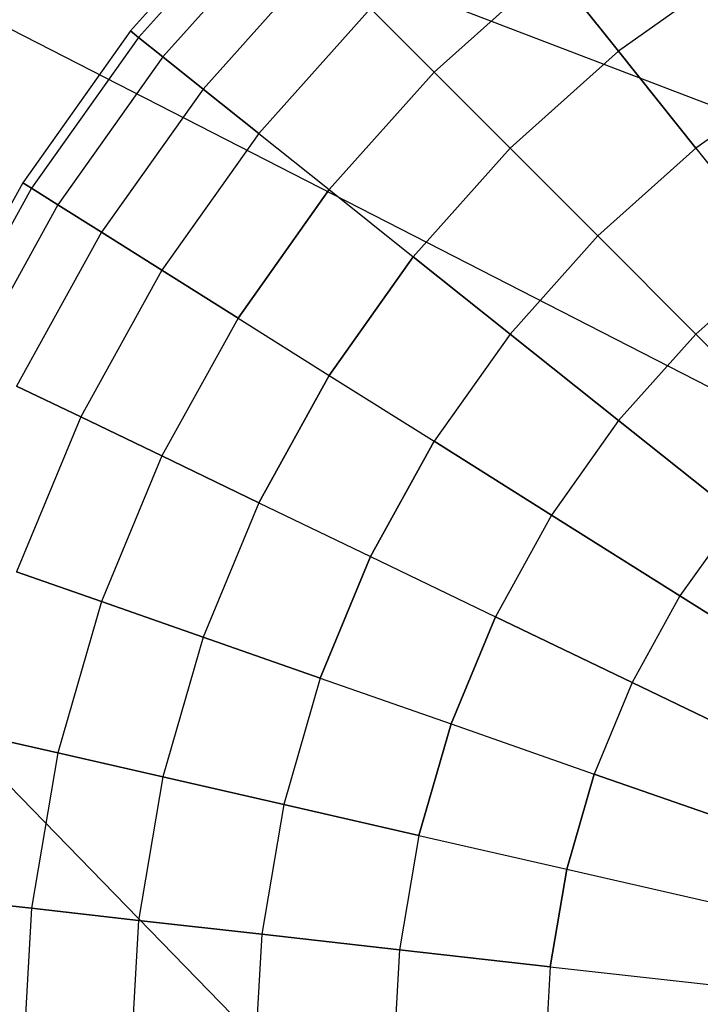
# Model space of a CAD drawing. Extents: x 0.2 to 44.2, y -21.9 to 24.
# Tile 87 of 239: x 29.3 to 32.6, y -8.3 to -3.6. Entities that reach past the tile are written whole.
import ezdxf

# ---------------------------------------------------------------- set-up
doc = ezdxf.new("R2010")
doc.units = 0
doc.header["$LTSCALE"] = 2.54
doc.layers.get('0').update_dxf_attribs({"color": 13, "linetype": 'CONTINUOUS'})

# ---------------------------------------------------------------- blocks, each defined once
blk = doc.blocks.new('KARO-10934_STL')
at = {"color": 0}
for p in [(33.8169, -11.9411, 125.8858), (37.0209, -7.6021, 125.8858), (37.7558, -5.9535, 125.8858), (37.0209, -7.6021, 125.8858), (37.7558, -5.9535, 125.8858), (33.8169, -11.9411, 125.8858)]:
    blk.add_line(p, (22.1855, 0, 125.7675), dxfattribs=at)
blk = doc.blocks.new('GRUPUJ_1')
at = {"color": 0}
for p, q in [((30.2467, 18.9581, 22.5955), (29.6489, 18.2892, 22.5955)), ((30.2467, 18.9581, 22.5955), (29.6489, 18.2892, 22.5955)), ((30.2823, 18.9226, 23.4912), (29.6882, 18.2578, 23.4912)), ((30.2823, 18.9226, 21.6998), (29.6882, 18.2578, 21.6998)), ((30.2823, 18.9226, 21.6998), (29.6882, 18.2578, 21.6998)), ((30.2823, 18.9226, 23.4912), (29.6882, 18.2578, 23.4912)), ((30.3885, 18.8163, 20.8153), (29.8057, 18.1641, 20.8153)), ((30.3885, 18.8163, 24.3757), (29.8057, 18.1641, 24.3757)), ((30.3885, 18.8163, 24.3757), (29.8057, 18.1641, 24.3757)), ((30.3885, 18.8163, 20.8153), (29.8057, 18.1641, 20.8153)), ((30.5641, 18.6407, 19.9533), (29.9999, 18.0093, 19.9533)), ((30.5641, 18.6407, 25.2377), (29.9999, 18.0093, 25.2377)), ((30.5641, 18.6407, 25.2377), (29.9999, 18.0093, 25.2377)), ((30.5641, 18.6407, 19.9533), (29.9999, 18.0093, 19.9533)), ((31.6802, 18.5972, 26.8518), (31.1137, 18.0911, 26.8518)), ((31.6802, 18.5972, 26.8518), (31.1137, 18.0911, 26.8518)), ((31.6802, 18.5972, 18.3393), (31.1137, 18.0911, 18.3393)), ((31.6802, 18.5972, 18.3393), (31.1137, 18.0911, 18.3393)), ((31.6802, 18.5972, 26.8518), (32.0038, 18.1914, 27.5834)), ((31.6802, 18.5972, 26.8518), (32.0038, 18.1914, 27.5834)), ((32.0038, 18.1914, 17.6076), (31.6802, 18.5972, 18.3393)), ((32.0038, 18.1914, 17.6076), (31.6802, 18.5972, 18.3393)), ((32.5759, 18.5972, 27.5834), (32.0038, 18.1914, 27.5834)), ((32.5759, 18.5972, 27.5834), (32.0038, 18.1914, 27.5834)), ((32.5759, 18.5972, 17.6076), (32.0038, 18.1914, 17.6076)), ((32.5759, 18.5972, 17.6076), (32.0038, 18.1914, 17.6076)), ((30.2683, 17.7952, 19.1244), (30.8069, 18.3979, 19.1244)), ((30.8069, 18.3979, 26.0666), (30.2683, 17.7952, 26.0666)), ((30.8069, 18.3979, 26.0666), (30.2683, 17.7952, 26.0666)), ((30.2683, 17.7952, 19.1244), (30.8069, 18.3979, 19.1244)), ((30.8069, 18.3979, 26.0666), (31.1137, 18.0911, 26.8518)), ((30.8069, 18.3979, 26.0666), (31.1137, 18.0911, 26.8518)), ((30.8069, 18.3979, 19.1244), (31.1137, 18.0911, 18.3393)), ((30.8069, 18.3979, 19.1244), (31.1137, 18.0911, 18.3393)), ((29.6489, 18.2892, 22.5955), (29.1297, 17.5575, 22.5955)), ((29.6489, 18.2892, 22.5955), (29.1297, 17.5575, 22.5955)), ((29.6489, 18.2892, 22.5955), (29.6882, 18.2578, 23.4912)), ((29.6882, 18.2578, 21.6998), (29.6489, 18.2892, 22.5955)), ((29.6489, 18.2892, 22.5955), (29.6882, 18.2578, 23.4912)), ((29.6882, 18.2578, 21.6998), (29.6489, 18.2892, 22.5955)), ((29.6882, 18.2578, 23.4912), (29.1723, 17.5308, 23.4912)), ((29.6882, 18.2578, 21.6998), (29.1723, 17.5308, 21.6998)), ((29.6882, 18.2578, 21.6998), (29.1723, 17.5308, 21.6998)), ((29.6882, 18.2578, 23.4912), (29.1723, 17.5308, 23.4912)), ((29.8057, 18.1641, 20.8153), (29.6882, 18.2578, 21.6998)), ((29.8057, 18.1641, 20.8153), (29.6882, 18.2578, 21.6998)), ((29.6882, 18.2578, 23.4912), (29.8057, 18.1641, 24.3757)), ((29.6882, 18.2578, 23.4912), (29.8057, 18.1641, 24.3757)), ((32.0038, 18.1914, 27.5834), (31.4808, 17.724, 27.5834)), ((32.0038, 18.1914, 27.5834), (31.4808, 17.724, 27.5834)), ((32.0038, 18.1914, 17.6076), (31.4808, 17.724, 17.6076)), ((32.0038, 18.1914, 17.6076), (31.4808, 17.724, 17.6076)), ((32.0038, 18.1914, 27.5834), (32.3766, 17.724, 28.2524)), ((32.0038, 18.1914, 27.5834), (32.3766, 17.724, 28.2524)), ((32.3766, 17.724, 16.9387), (32.0038, 18.1914, 17.6076)), ((32.3766, 17.724, 16.9387), (32.0038, 18.1914, 17.6076)), ((29.8057, 18.1641, 24.3757), (29.2996, 17.4508, 24.3757)), ((29.8057, 18.1641, 20.8153), (29.2996, 17.4508, 20.8153)), ((29.8057, 18.1641, 20.8153), (29.2996, 17.4508, 20.8153)), ((29.8057, 18.1641, 24.3757), (29.2996, 17.4508, 24.3757)), ((29.8057, 18.1641, 24.3757), (29.9999, 18.0093, 25.2377)), ((29.9999, 18.0093, 19.9533), (29.8057, 18.1641, 20.8153)), ((29.8057, 18.1641, 24.3757), (29.9999, 18.0093, 25.2377)), ((29.9999, 18.0093, 19.9533), (29.8057, 18.1641, 20.8153)), ((31.1137, 18.0911, 26.8518), (30.6076, 17.5247, 26.8518)), ((31.1137, 18.0911, 26.8518), (30.6076, 17.5247, 26.8518)), ((30.6076, 17.5247, 18.3393), (31.1137, 18.0911, 18.3393)), ((30.6076, 17.5247, 18.3393), (31.1137, 18.0911, 18.3393)), ((31.1137, 18.0911, 26.8518), (31.4808, 17.724, 27.5834)), ((31.1137, 18.0911, 26.8518), (31.4808, 17.724, 27.5834)), ((31.4808, 17.724, 17.6076), (31.1137, 18.0911, 18.3393)), ((31.4808, 17.724, 17.6076), (31.1137, 18.0911, 18.3393)), ((32.8939, 18.0911, 28.2524), (32.3766, 17.724, 28.2524)), ((32.8939, 18.0911, 28.2524), (32.3766, 17.724, 28.2524)), ((32.8939, 18.0911, 16.9387), (32.3766, 17.724, 16.9387)), ((32.8939, 18.0911, 16.9387), (32.3766, 17.724, 16.9387)), ((29.9999, 18.0093, 25.2377), (29.5099, 17.3187, 25.2377)), ((29.9999, 18.0093, 25.2377), (29.5099, 17.3187, 25.2377)), ((29.9999, 18.0093, 19.9533), (29.5099, 17.3187, 19.9533)), ((29.9999, 18.0093, 19.9533), (29.5099, 17.3187, 19.9533)), ((29.9999, 18.0093, 25.2377), (30.2683, 17.7952, 26.0666)), ((30.2683, 17.7952, 19.1244), (29.9999, 18.0093, 19.9533)), ((29.9999, 18.0093, 25.2377), (30.2683, 17.7952, 26.0666)), ((30.2683, 17.7952, 19.1244), (29.9999, 18.0093, 19.9533)), ((30.2683, 17.7952, 26.0666), (29.8006, 17.136, 26.0666)), ((30.2683, 17.7952, 19.1244), (29.8006, 17.136, 19.1244)), ((30.2683, 17.7952, 26.0666), (29.8006, 17.136, 26.0666)), ((30.2683, 17.7952, 19.1244), (29.8006, 17.136, 19.1244)), ((30.2683, 17.7952, 19.1244), (30.6076, 17.5247, 18.3393)), ((30.2683, 17.7952, 26.0666), (30.6076, 17.5247, 26.8518)), ((30.2683, 17.7952, 26.0666), (30.6076, 17.5247, 26.8518)), ((30.2683, 17.7952, 19.1244), (30.6076, 17.5247, 18.3393)), ((31.4808, 17.724, 27.5834), (31.0135, 17.201, 27.5834)), ((31.4808, 17.724, 27.5834), (31.0135, 17.201, 27.5834)), ((31.4808, 17.724, 17.6076), (31.0135, 17.201, 17.6076)), ((31.4808, 17.724, 17.6076), (31.0135, 17.201, 17.6076)), ((31.4808, 17.724, 27.5834), (31.9035, 17.3013, 28.2524)), ((31.4808, 17.724, 27.5834), (31.9035, 17.3013, 28.2524)), ((31.9035, 17.3013, 16.9387), (31.4808, 17.724, 17.6076)), ((31.9035, 17.3013, 16.9387), (31.4808, 17.724, 17.6076)), ((32.3766, 17.724, 28.2524), (31.9035, 17.3013, 28.2524)), ((32.3766, 17.724, 28.2524), (31.9035, 17.3013, 28.2524)), ((32.3766, 17.724, 16.9387), (31.9035, 17.3013, 16.9387)), ((32.3766, 17.724, 16.9387), (31.9035, 17.3013, 16.9387)), ((32.3766, 17.724, 28.2524), (32.7936, 17.201, 28.8502)), ((32.3766, 17.724, 28.2524), (32.7936, 17.201, 28.8502)), ((32.3766, 17.724, 16.9387), (32.7936, 17.201, 16.3409)), ((32.3766, 17.724, 16.9387), (32.7936, 17.201, 16.3409)), ((29.1297, 17.5575, 22.5955), (28.6958, 16.7724, 22.5955)), ((29.1297, 17.5575, 22.5955), (28.6958, 16.7724, 22.5955)), ((29.1723, 17.5308, 21.6998), (28.7411, 16.7505, 21.6998)), ((29.1723, 17.5308, 21.6998), (28.7411, 16.7505, 21.6998)), ((29.1723, 17.5308, 23.4912), (28.7411, 16.7505, 23.4912)), ((29.1723, 17.5308, 23.4912), (28.7411, 16.7505, 23.4912)), ((29.1297, 17.5575, 22.5955), (29.1723, 17.5308, 23.4912)), ((29.1723, 17.5308, 21.6998), (29.1297, 17.5575, 22.5955)), ((29.1723, 17.5308, 21.6998), (29.1297, 17.5575, 22.5955)), ((29.1297, 17.5575, 22.5955), (29.1723, 17.5308, 23.4912)), ((29.2996, 17.4508, 20.8153), (29.1723, 17.5308, 21.6998)), ((29.2996, 17.4508, 20.8153), (29.1723, 17.5308, 21.6998)), ((29.1723, 17.5308, 23.4912), (29.2996, 17.4508, 24.3757)), ((29.1723, 17.5308, 23.4912), (29.2996, 17.4508, 24.3757)), ((30.168, 16.9052, 18.3393), (30.6076, 17.5247, 18.3393)), ((30.6076, 17.5247, 26.8518), (30.168, 16.9052, 26.8518)), ((30.6076, 17.5247, 26.8518), (30.168, 16.9052, 26.8518)), ((30.168, 16.9052, 18.3393), (30.6076, 17.5247, 18.3393)), ((30.6076, 17.5247, 26.8518), (31.0135, 17.201, 27.5834)), ((30.6076, 17.5247, 26.8518), (31.0135, 17.201, 27.5834)), ((30.6076, 17.5247, 18.3393), (31.0135, 17.201, 17.6076)), ((30.6076, 17.5247, 18.3393), (31.0135, 17.201, 17.6076)), ((29.2996, 17.4508, 20.8153), (28.8765, 16.6853, 20.8153)), ((29.2996, 17.4508, 20.8153), (28.8765, 16.6853, 20.8153)), ((29.2996, 17.4508, 24.3757), (28.8765, 16.6853, 24.3757)), ((29.2996, 17.4508, 24.3757), (28.8765, 16.6853, 24.3757)), ((29.2996, 17.4508, 24.3757), (29.5099, 17.3187, 25.2377)), ((29.5099, 17.3187, 19.9533), (29.2996, 17.4508, 20.8153)), ((29.2996, 17.4508, 24.3757), (29.5099, 17.3187, 25.2377)), ((29.5099, 17.3187, 19.9533), (29.2996, 17.4508, 20.8153)), ((29.5099, 17.3187, 19.9533), (29.1003, 16.5776, 19.9533)), ((29.5099, 17.3187, 25.2377), (29.1003, 16.5776, 25.2377)), ((29.5099, 17.3187, 19.9533), (29.1003, 16.5776, 19.9533)), ((29.5099, 17.3187, 25.2377), (29.1003, 16.5776, 25.2377)), ((29.5099, 17.3187, 25.2377), (29.8006, 17.136, 26.0666)), ((29.8006, 17.136, 19.1244), (29.5099, 17.3187, 19.9533)), ((29.5099, 17.3187, 25.2377), (29.8006, 17.136, 26.0666)), ((29.8006, 17.136, 19.1244), (29.5099, 17.3187, 19.9533)), ((31.9035, 17.3013, 28.2524), (31.4808, 16.8283, 28.2524)), ((31.9035, 17.3013, 28.2524), (31.4808, 16.8283, 28.2524)), ((31.9035, 17.3013, 16.9387), (31.4808, 16.8283, 16.9387)), ((31.9035, 17.3013, 16.9387), (31.4808, 16.8283, 16.9387)), ((31.9035, 17.3013, 28.2524), (32.3766, 16.8283, 28.8502)), ((31.9035, 17.3013, 28.2524), (32.3766, 16.8283, 28.8502)), ((32.3766, 16.8283, 16.3409), (31.9035, 17.3013, 16.9387)), ((32.3766, 16.8283, 16.3409), (31.9035, 17.3013, 16.9387)), ((31.0135, 17.201, 27.5834), (30.6076, 16.629, 27.5834)), ((31.0135, 17.201, 27.5834), (30.6076, 16.629, 27.5834)), ((30.6076, 16.629, 17.6076), (31.0135, 17.201, 17.6076)), ((30.6076, 16.629, 17.6076), (31.0135, 17.201, 17.6076)), ((31.0135, 17.201, 27.5834), (31.4808, 16.8283, 28.2524)), ((31.0135, 17.201, 27.5834), (31.4808, 16.8283, 28.2524)), ((31.4808, 16.8283, 16.9387), (31.0135, 17.201, 17.6076)), ((31.4808, 16.8283, 16.9387), (31.0135, 17.201, 17.6076)), ((32.7936, 17.201, 28.8502), (32.3766, 16.8283, 28.8502)), ((32.7936, 17.201, 28.8502), (32.3766, 16.8283, 28.8502)), ((32.7936, 17.201, 16.3409), (32.3766, 16.8283, 16.3409)), ((32.7936, 17.201, 16.3409), (32.3766, 16.8283, 16.3409)), ((29.8006, 17.136, 19.1244), (29.4096, 16.4286, 19.1244)), ((29.8006, 17.136, 26.0666), (29.4096, 16.4286, 26.0666)), ((29.8006, 17.136, 19.1244), (29.4096, 16.4286, 19.1244)), ((29.8006, 17.136, 26.0666), (29.4096, 16.4286, 26.0666)), ((30.168, 16.9052, 18.3393), (29.8006, 17.136, 19.1244)), ((30.168, 16.9052, 18.3393), (29.8006, 17.136, 19.1244)), ((29.8006, 17.136, 26.0666), (30.168, 16.9052, 26.8518)), ((29.8006, 17.136, 26.0666), (30.168, 16.9052, 26.8518)), ((30.168, 16.9052, 26.8518), (29.8006, 16.2403, 26.8518)), ((30.168, 16.9052, 18.3393), (29.8006, 16.2403, 18.3393)), ((30.168, 16.9052, 18.3393), (29.8006, 16.2403, 18.3393)), ((30.168, 16.9052, 26.8518), (29.8006, 16.2403, 26.8518)), ((30.168, 16.9052, 26.8518), (30.6076, 16.629, 27.5834)), ((30.168, 16.9052, 26.8518), (30.6076, 16.629, 27.5834)), ((30.168, 16.9052, 18.3393), (30.6076, 16.629, 17.6076)), ((30.168, 16.9052, 18.3393), (30.6076, 16.629, 17.6076)), ((31.4808, 16.8283, 28.2524), (31.1137, 16.3109, 28.2524)), ((31.4808, 16.8283, 28.2524), (31.1137, 16.3109, 28.2524)), ((31.4808, 16.8283, 16.9387), (31.1137, 16.3109, 16.9387)), ((31.4808, 16.8283, 16.9387), (31.1137, 16.3109, 16.9387)), ((31.4808, 16.8283, 28.2524), (32.0038, 16.4112, 28.8502)), ((31.4808, 16.8283, 28.2524), (32.0038, 16.4112, 28.8502)), ((32.0038, 16.4112, 16.3409), (31.4808, 16.8283, 16.9387)), ((32.0038, 16.4112, 16.3409), (31.4808, 16.8283, 16.9387)), ((32.3766, 16.8283, 28.8502), (32.0038, 16.4112, 28.8502)), ((32.3766, 16.8283, 28.8502), (32.0038, 16.4112, 28.8502)), ((32.3766, 16.8283, 16.3409), (32.0038, 16.4112, 16.3409)), ((32.3766, 16.8283, 16.3409), (32.0038, 16.4112, 16.3409)), ((32.3766, 16.8283, 28.8502), (32.8939, 16.3109, 29.3693)), ((32.3766, 16.8283, 28.8502), (32.8939, 16.3109, 29.3693)), ((32.3766, 16.8283, 16.3409), (32.8939, 16.3109, 15.8217)), ((32.3766, 16.8283, 16.3409), (32.8939, 16.3109, 15.8217)), ((30.6076, 16.629, 27.5834), (30.2683, 16.0151, 27.5834)), ((30.2683, 16.0151, 17.6076), (30.6076, 16.629, 17.6076)), ((30.6076, 16.629, 27.5834), (30.2683, 16.0151, 27.5834)), ((30.2683, 16.0151, 17.6076), (30.6076, 16.629, 17.6076)), ((30.6076, 16.629, 27.5834), (31.1137, 16.3109, 28.2524)), ((30.6076, 16.629, 27.5834), (31.1137, 16.3109, 28.2524)), ((30.6076, 16.629, 17.6076), (31.1137, 16.3109, 16.9387)), ((30.6076, 16.629, 17.6076), (31.1137, 16.3109, 16.9387)), ((29.4096, 16.4286, 19.1244), (29.1003, 16.5776, 19.9533)), ((29.1003, 16.5776, 25.2377), (29.4096, 16.4286, 26.0666)), ((29.4096, 16.4286, 19.1244), (29.1003, 16.5776, 19.9533)), ((29.1003, 16.5776, 25.2377), (29.4096, 16.4286, 26.0666)), ((29.4096, 16.4286, 19.1244), (29.1003, 15.6819, 19.1244)), ((29.4096, 16.4286, 26.0666), (29.1003, 15.6819, 26.0666)), ((29.4096, 16.4286, 26.0666), (29.1003, 15.6819, 26.0666)), ((29.4096, 16.4286, 19.1244), (29.1003, 15.6819, 19.1244)), ((29.8006, 16.2403, 18.3393), (29.4096, 16.4286, 19.1244)), ((29.4096, 16.4286, 26.0666), (29.8006, 16.2403, 26.8518)), ((29.4096, 16.4286, 26.0666), (29.8006, 16.2403, 26.8518)), ((29.8006, 16.2403, 18.3393), (29.4096, 16.4286, 19.1244)), ((32.0038, 16.4112, 28.8502), (31.6802, 15.955, 28.8502)), ((32.0038, 16.4112, 28.8502), (31.6802, 15.955, 28.8502)), ((32.0038, 16.4112, 16.3409), (31.6802, 15.955, 16.3409)), ((32.0038, 16.4112, 16.3409), (31.6802, 15.955, 16.3409)), ((32.0038, 16.4112, 28.8502), (32.5759, 15.955, 29.3693)), ((32.0038, 16.4112, 28.8502), (32.5759, 15.955, 29.3693)), ((32.5759, 15.955, 15.8217), (32.0038, 16.4112, 16.3409)), ((32.5759, 15.955, 15.8217), (32.0038, 16.4112, 16.3409)), ((31.1137, 16.3109, 28.2524), (30.8069, 15.7557, 28.2524)), ((31.1137, 16.3109, 28.2524), (30.8069, 15.7557, 28.2524)), ((30.8069, 15.7557, 16.9387), (31.1137, 16.3109, 16.9387)), ((30.8069, 15.7557, 16.9387), (31.1137, 16.3109, 16.9387)), ((31.1137, 16.3109, 28.2524), (31.6802, 15.955, 28.8502)), ((31.1137, 16.3109, 28.2524), (31.6802, 15.955, 28.8502)), ((31.6802, 15.955, 16.3409), (31.1137, 16.3109, 16.9387)), ((31.6802, 15.955, 16.3409), (31.1137, 16.3109, 16.9387)), ((29.8006, 16.2403, 26.8518), (29.5099, 15.5385, 26.8518)), ((29.8006, 16.2403, 26.8518), (29.5099, 15.5385, 26.8518)), ((29.8006, 16.2403, 18.3393), (29.5099, 15.5385, 18.3393)), ((29.8006, 16.2403, 18.3393), (29.5099, 15.5385, 18.3393)), ((29.8006, 16.2403, 26.8518), (30.2683, 16.0151, 27.5834)), ((30.2683, 16.0151, 17.6076), (29.8006, 16.2403, 18.3393)), ((29.8006, 16.2403, 26.8518), (30.2683, 16.0151, 27.5834)), ((30.2683, 16.0151, 17.6076), (29.8006, 16.2403, 18.3393)), ((30.2683, 16.0151, 27.5834), (29.9999, 15.3671, 27.5834)), ((30.2683, 16.0151, 17.6076), (29.9999, 15.3671, 17.6076)), ((30.2683, 16.0151, 17.6076), (29.9999, 15.3671, 17.6076)), ((30.2683, 16.0151, 27.5834), (29.9999, 15.3671, 27.5834)), ((30.2683, 16.0151, 27.5834), (30.8069, 15.7557, 28.2524)), ((30.2683, 16.0151, 17.6076), (30.8069, 15.7557, 16.9387)), ((30.2683, 16.0151, 27.5834), (30.8069, 15.7557, 28.2524)), ((30.2683, 16.0151, 17.6076), (30.8069, 15.7557, 16.9387)), ((31.6802, 15.955, 28.8502), (31.4096, 15.4655, 28.8502)), ((31.6802, 15.955, 28.8502), (31.4096, 15.4655, 28.8502)), ((31.6802, 15.955, 16.3409), (31.4096, 15.4655, 16.3409)), ((31.6802, 15.955, 16.3409), (31.4096, 15.4655, 16.3409)), ((31.6802, 15.955, 28.8502), (32.2997, 15.5657, 29.3693)), ((31.6802, 15.955, 28.8502), (32.2997, 15.5657, 29.3693)), ((32.2997, 15.5657, 15.8217), (31.6802, 15.955, 16.3409)), ((32.2997, 15.5657, 15.8217), (31.6802, 15.955, 16.3409)), ((32.5759, 15.955, 29.3693), (32.2997, 15.5657, 29.3693)), ((32.5759, 15.955, 29.3693), (32.2997, 15.5657, 29.3693)), ((32.5759, 15.955, 15.8217), (32.2997, 15.5657, 15.8217)), ((32.5759, 15.955, 15.8217), (32.2997, 15.5657, 15.8217)), ((30.8069, 15.7557, 28.2524), (30.5641, 15.1696, 28.2524)), ((30.5641, 15.1696, 16.9387), (30.8069, 15.7557, 16.9387)), ((30.8069, 15.7557, 28.2524), (30.5641, 15.1696, 28.2524)), ((30.5641, 15.1696, 16.9387), (30.8069, 15.7557, 16.9387)), ((30.8069, 15.7557, 28.2524), (31.4096, 15.4655, 28.8502)), ((30.8069, 15.7557, 28.2524), (31.4096, 15.4655, 28.8502)), ((30.8069, 15.7557, 16.9387), (31.4096, 15.4655, 16.3409)), ((30.8069, 15.7557, 16.9387), (31.4096, 15.4655, 16.3409)), ((29.1003, 15.6819, 26.0666), (29.5099, 15.5385, 26.8518)), ((29.1003, 15.6819, 26.0666), (29.5099, 15.5385, 26.8518)), ((29.5099, 15.5385, 18.3393), (29.1003, 15.6819, 19.1244)), ((29.5099, 15.5385, 18.3393), (29.1003, 15.6819, 19.1244)), ((29.5099, 15.5385, 26.8518), (29.2996, 14.8086, 26.8518)), ((29.5099, 15.5385, 26.8518), (29.2996, 14.8086, 26.8518)), ((29.5099, 15.5385, 18.3393), (29.2996, 14.8086, 18.3393)), ((29.5099, 15.5385, 18.3393), (29.2996, 14.8086, 18.3393)), ((29.5099, 15.5385, 26.8518), (29.9999, 15.3671, 27.5834)), ((29.5099, 15.5385, 26.8518), (29.9999, 15.3671, 27.5834)), ((29.9999, 15.3671, 17.6076), (29.5099, 15.5385, 18.3393)), ((29.9999, 15.3671, 17.6076), (29.5099, 15.5385, 18.3393)), ((32.2997, 15.5657, 29.3693), (32.0688, 15.148, 29.3693)), ((32.2997, 15.5657, 29.3693), (32.0688, 15.148, 29.3693)), ((32.2997, 15.5657, 15.8217), (32.0688, 15.148, 15.8217)), ((32.2997, 15.5657, 15.8217), (32.0688, 15.148, 15.8217)), ((32.2997, 15.5657, 29.3693), (32.9645, 15.148, 29.8033)), ((32.2997, 15.5657, 29.3693), (32.9645, 15.148, 29.8033)), ((32.9645, 15.148, 15.3878), (32.2997, 15.5657, 15.8217)), ((32.9645, 15.148, 15.3878), (32.2997, 15.5657, 15.8217)), ((31.4096, 15.4655, 28.8502), (31.1955, 14.9487, 28.8502)), ((31.4096, 15.4655, 28.8502), (31.1955, 14.9487, 28.8502)), ((31.1955, 14.9487, 16.3409), (31.4096, 15.4655, 16.3409)), ((31.1955, 14.9487, 16.3409), (31.4096, 15.4655, 16.3409)), ((31.4096, 15.4655, 28.8502), (32.0688, 15.148, 29.3693)), ((31.4096, 15.4655, 28.8502), (32.0688, 15.148, 29.3693)), ((32.0688, 15.148, 15.8217), (31.4096, 15.4655, 16.3409)), ((32.0688, 15.148, 15.8217), (31.4096, 15.4655, 16.3409)), ((29.9999, 15.3671, 27.5834), (29.8057, 14.6931, 27.5834)), ((29.9999, 15.3671, 27.5834), (29.8057, 14.6931, 27.5834)), ((29.9999, 15.3671, 17.6076), (29.8057, 14.6931, 17.6076)), ((29.9999, 15.3671, 17.6076), (29.8057, 14.6931, 17.6076)), ((29.9999, 15.3671, 27.5834), (30.5641, 15.1696, 28.2524)), ((30.5641, 15.1696, 16.9387), (29.9999, 15.3671, 17.6076)), ((29.9999, 15.3671, 27.5834), (30.5641, 15.1696, 28.2524)), ((30.5641, 15.1696, 16.9387), (29.9999, 15.3671, 17.6076)), ((30.5641, 15.1696, 28.2524), (30.3885, 14.56, 28.2524)), ((30.5641, 15.1696, 28.2524), (30.3885, 14.56, 28.2524)), ((30.5641, 15.1696, 16.9387), (30.3885, 14.56, 16.9387)), ((30.5641, 15.1696, 16.9387), (30.3885, 14.56, 16.9387)), ((30.5641, 15.1696, 28.2524), (31.1955, 14.9487, 28.8502)), ((30.5641, 15.1696, 28.2524), (31.1955, 14.9487, 28.8502)), ((30.5641, 15.1696, 16.9387), (31.1955, 14.9487, 16.3409)), ((30.5641, 15.1696, 16.9387), (31.1955, 14.9487, 16.3409)), ((32.0688, 15.148, 29.3693), (31.8861, 14.707, 29.3693)), ((32.0688, 15.148, 29.3693), (31.8861, 14.707, 29.3693)), ((32.0688, 15.148, 15.8217), (31.8861, 14.707, 15.8217)), ((32.0688, 15.148, 15.8217), (31.8861, 14.707, 15.8217)), ((32.0688, 15.148, 29.3693), (32.7762, 14.8073, 29.8033)), ((32.0688, 15.148, 29.3693), (32.7762, 14.8073, 29.8033)), ((32.7762, 14.8073, 15.3878), (32.0688, 15.148, 15.8217)), ((32.7762, 14.8073, 15.3878), (32.0688, 15.148, 15.8217)), ((28.8765, 14.9052, 26.0666), (29.2996, 14.8086, 26.8518)), ((29.2996, 14.8086, 18.3393), (28.8765, 14.9052, 19.1244)), ((28.8765, 14.9052, 26.0666), (29.2996, 14.8086, 26.8518)), ((29.2996, 14.8086, 18.3393), (28.8765, 14.9052, 19.1244)), ((31.1955, 14.9487, 28.8502), (31.0407, 14.4112, 28.8502)), ((31.1955, 14.9487, 28.8502), (31.0407, 14.4112, 28.8502)), ((31.0407, 14.4112, 16.3409), (31.1955, 14.9487, 16.3409)), ((31.0407, 14.4112, 16.3409), (31.1955, 14.9487, 16.3409)), ((31.1955, 14.9487, 28.8502), (31.8861, 14.707, 29.3693)), ((31.1955, 14.9487, 28.8502), (31.8861, 14.707, 29.3693)), ((31.1955, 14.9487, 16.3409), (31.8861, 14.707, 15.8217)), ((31.1955, 14.9487, 16.3409), (31.8861, 14.707, 15.8217)), ((29.2996, 14.8086, 26.8518), (29.1723, 14.0597, 26.8518)), ((29.2996, 14.8086, 18.3393), (29.1723, 14.0597, 18.3393)), ((29.2996, 14.8086, 26.8518), (29.1723, 14.0597, 26.8518)), ((29.2996, 14.8086, 18.3393), (29.1723, 14.0597, 18.3393)), ((29.2996, 14.8086, 26.8518), (29.8057, 14.6931, 27.5834)), ((29.8057, 14.6931, 17.6076), (29.2996, 14.8086, 18.3393)), ((29.2996, 14.8086, 26.8518), (29.8057, 14.6931, 27.5834)), ((29.8057, 14.6931, 17.6076), (29.2996, 14.8086, 18.3393)), ((29.8057, 14.6931, 17.6076), (29.6882, 14.0016, 17.6076)), ((29.8057, 14.6931, 27.5834), (29.6882, 14.0016, 27.5834)), ((29.8057, 14.6931, 27.5834), (29.6882, 14.0016, 27.5834)), ((29.8057, 14.6931, 17.6076), (29.6882, 14.0016, 17.6076)), ((29.8057, 14.6931, 27.5834), (30.3885, 14.56, 28.2524)), ((30.3885, 14.56, 16.9387), (29.8057, 14.6931, 17.6076)), ((30.3885, 14.56, 16.9387), (29.8057, 14.6931, 17.6076)), ((29.8057, 14.6931, 27.5834), (30.3885, 14.56, 28.2524)), ((31.8861, 14.707, 29.3693), (31.754, 14.2484, 29.3693)), ((31.8861, 14.707, 29.3693), (31.754, 14.2484, 29.3693)), ((31.754, 14.2484, 15.8217), (31.8861, 14.707, 15.8217)), ((31.754, 14.2484, 15.8217), (31.8861, 14.707, 15.8217)), ((31.8861, 14.707, 29.3693), (32.6273, 14.4477, 29.8033)), ((31.8861, 14.707, 29.3693), (32.6273, 14.4477, 29.8033)), ((32.6273, 14.4477, 15.3878), (31.8861, 14.707, 15.8217)), ((32.6273, 14.4477, 15.3878), (31.8861, 14.707, 15.8217)), ((30.3885, 14.56, 16.9387), (30.2823, 13.9346, 16.9387)), ((30.3885, 14.56, 28.2524), (30.2823, 13.9346, 28.2524)), ((30.3885, 14.56, 28.2524), (30.2823, 13.9346, 28.2524)), ((30.3885, 14.56, 16.9387), (30.2823, 13.9346, 16.9387)), ((30.3885, 14.56, 28.2524), (31.0407, 14.4112, 28.8502)), ((31.0407, 14.4112, 16.3409), (30.3885, 14.56, 16.9387)), ((30.3885, 14.56, 28.2524), (31.0407, 14.4112, 28.8502)), ((31.0407, 14.4112, 16.3409), (30.3885, 14.56, 16.9387)), ((31.0407, 14.4112, 16.3409), (30.947, 13.8598, 16.3409)), ((31.0407, 14.4112, 28.8502), (30.947, 13.8598, 28.8502)), ((31.0407, 14.4112, 28.8502), (30.947, 13.8598, 28.8502)), ((31.0407, 14.4112, 16.3409), (30.947, 13.8598, 16.3409)), ((31.0407, 14.4112, 28.8502), (31.754, 14.2484, 29.3693)), ((31.0407, 14.4112, 16.3409), (31.754, 14.2484, 15.8217)), ((31.0407, 14.4112, 28.8502), (31.754, 14.2484, 29.3693)), ((31.0407, 14.4112, 16.3409), (31.754, 14.2484, 15.8217)), ((31.754, 14.2484, 29.3693), (31.674, 13.7778, 29.3693)), ((31.674, 13.7778, 15.8217), (31.754, 14.2484, 15.8217)), ((31.754, 14.2484, 29.3693), (31.674, 13.7778, 29.3693)), ((31.674, 13.7778, 15.8217), (31.754, 14.2484, 15.8217)), ((31.754, 14.2484, 29.3693), (32.5195, 14.0737, 29.8033)), ((31.754, 14.2484, 29.3693), (32.5195, 14.0737, 29.8033)), ((31.754, 14.2484, 15.8217), (32.5195, 14.0737, 15.3878)), ((31.754, 14.2484, 15.8217), (32.5195, 14.0737, 15.3878)), ((28.7411, 14.1083, 26.0666), (29.1723, 14.0597, 26.8518)), ((29.1723, 14.0597, 18.3393), (28.7411, 14.1083, 19.1244)), ((28.7411, 14.1083, 26.0666), (29.1723, 14.0597, 26.8518)), ((29.1723, 14.0597, 18.3393), (28.7411, 14.1083, 19.1244)), ((29.1723, 14.0597, 18.3393), (29.1297, 13.3013, 18.3393)), ((29.1723, 14.0597, 26.8518), (29.1297, 13.3013, 26.8518)), ((29.1723, 14.0597, 26.8518), (29.1297, 13.3013, 26.8518)), ((29.1723, 14.0597, 18.3393), (29.1297, 13.3013, 18.3393)), ((29.6882, 14.0016, 17.6076), (29.1723, 14.0597, 18.3393)), ((29.1723, 14.0597, 26.8518), (29.6882, 14.0016, 27.5834)), ((29.1723, 14.0597, 26.8518), (29.6882, 14.0016, 27.5834)), ((29.6882, 14.0016, 17.6076), (29.1723, 14.0597, 18.3393)), ((29.6882, 14.0016, 27.5834), (29.6489, 13.3013, 27.5834)), ((29.6882, 14.0016, 17.6076), (29.6489, 13.3013, 17.6076)), ((29.6882, 14.0016, 17.6076), (29.6489, 13.3013, 17.6076)), ((29.6882, 14.0016, 27.5834), (29.6489, 13.3013, 27.5834)), ((30.2823, 13.9346, 16.9387), (29.6882, 14.0016, 17.6076)), ((29.6882, 14.0016, 27.5834), (30.2823, 13.9346, 28.2524)), ((29.6882, 14.0016, 27.5834), (30.2823, 13.9346, 28.2524)), ((30.2823, 13.9346, 16.9387), (29.6882, 14.0016, 17.6076)), ((30.2823, 13.9346, 28.2524), (30.2467, 13.3013, 28.2524)), ((30.2823, 13.9346, 28.2524), (30.2467, 13.3013, 28.2524)), ((30.2823, 13.9346, 16.9387), (30.2467, 13.3013, 16.9387)), ((30.2823, 13.9346, 16.9387), (30.2467, 13.3013, 16.9387)), ((30.2823, 13.9346, 28.2524), (30.947, 13.8598, 28.8502)), ((30.2823, 13.9346, 28.2524), (30.947, 13.8598, 28.8502)), ((30.947, 13.8598, 16.3409), (30.2823, 13.9346, 16.9387)), ((30.947, 13.8598, 16.3409), (30.2823, 13.9346, 16.9387)), ((30.947, 13.8598, 28.8502), (30.9156, 13.3013, 28.8502)), ((30.947, 13.8598, 28.8502), (30.9156, 13.3013, 28.8502)), ((30.947, 13.8598, 16.3409), (30.9156, 13.3013, 16.3409)), ((30.947, 13.8598, 16.3409), (30.9156, 13.3013, 16.3409)), ((31.674, 13.7778, 15.8217), (30.947, 13.8598, 16.3409)), ((30.947, 13.8598, 28.8502), (31.674, 13.7778, 29.3693)), ((30.947, 13.8598, 28.8502), (31.674, 13.7778, 29.3693)), ((31.674, 13.7778, 15.8217), (30.947, 13.8598, 16.3409)), ((31.674, 13.7778, 29.3693), (31.6473, 13.3013, 29.3693)), ((31.674, 13.7778, 29.3693), (31.6473, 13.3013, 29.3693)), ((31.674, 13.7778, 15.8217), (31.6473, 13.3013, 15.8217)), ((31.674, 13.7778, 15.8217), (31.6473, 13.3013, 15.8217)), ((31.674, 13.7778, 29.3693), (32.4543, 13.6899, 29.8033)), ((31.674, 13.7778, 29.3693), (32.4543, 13.6899, 29.8033)), ((31.674, 13.7778, 15.8217), (32.4543, 13.6899, 15.3878)), ((31.674, 13.7778, 15.8217), (32.4543, 13.6899, 15.3878))]:
    blk.add_line(p, q, dxfattribs=at)
blk = doc.blocks.new('GRUPUJ_3')
at = {"color": 0}
for name, p in [('GRUPUJ_1', (0, 0)), ('KARO-10934_STL', (-0.2222, 21.9402, -1.2505))]:
    blk.add_blockref(name, p, dxfattribs=at)

msp = doc.modelspace()

# ---------------------------------------------------------------- block references
at = {"color": 0}
msp.add_blockref('GRUPUJ_3', (0.2222, -21.9402, 1.2505), dxfattribs=at)

doc.saveas('drawing.dxf')
